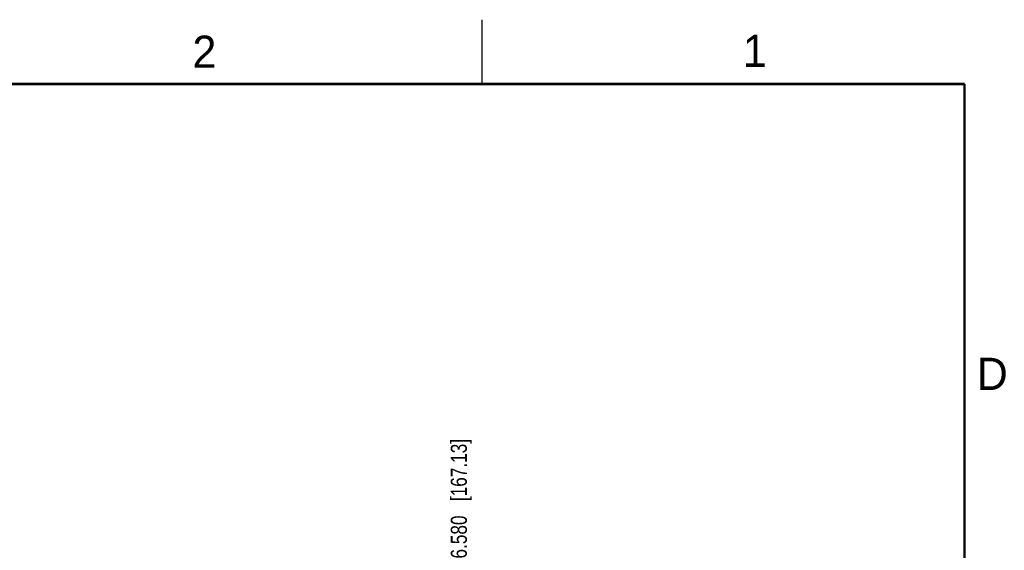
# Model space of a CAD drawing. Header units: inches. Extents: x 0 to 34, y 0 to 22.
# Tile 27 of 27: x 26.2 to 33.8, y 17.9 to 22. Entities that reach past the tile are written whole.
import ezdxf

# ---------------------------------------------------------------- set-up
doc = ezdxf.new("R2010")
doc.units = ezdxf.units.IN
doc.header["$LTSCALE"] = 1.87
doc.header["$MEASUREMENT"] = 0
doc.layers.get('0').update_dxf_attribs({"linetype": 'CONTINUOUS'})
doc.layers.add('DIMENSIONS', color=7, linetype='CONTINUOUS')
doc.styles.get("Standard").update_dxf_attribs({"font": 'txt', "width": 0.8})
doc.styles.add('TEXTSTYLE_2', font='txt')
doc.dimstyles.new('DIMSTYLE_1', dxfattribs={"dimtxt": 0.125, "dimasz": 0.18, "dimexe": 0.125, "dimexo": 0.0625, "dimgap": 0.03125, "dimtad": 0, "dimtih": 1, "dimtoh": 1, "dimdec": 3, "dimzin": 4, "dimdsep": 46, "dimtxsty": 'STANDARD', "dimblk": '_FILLED', "dimblk1": '_FILLED', "dimblk2": '_FILLED', "dimcen": 0.09, "dimadec": 0, "dimazin": 0, "dimtp": 0.01, "dimtm": 0.01, "dimtfac": 1, "dimtdec": 3, "dimtofl": 0, "dimtmove": 0, "dimatfit": 3, "dimldrblk": '_FILLED', "dimfxl": 1, "dimtolj": 1, "dimtzin": 4, "dimarcsym": 0})

# ---------------------------------------------------------------- blocks, each defined once
blk = doc.blocks.new('*D21')
at = {"layer": 'DIMENSIONS', "color": 2, "linetype": 'CONTINUOUS'}
blk.add_line((29.5719, 17.1251), (29.5719, 17.751), dxfattribs=at)
at = {"layer": 'DIMENSIONS', "color": 2, "linetype": 'CONTINUOUS', "insert": (29.5094, 17.8135), "char_height": 0.125, "width": 1.425, "attachment_point": 1, "rotation": 90, "line_spacing_factor": 0.9}
blk.add_mtext('6.580{\\Ftxt.shx;\\W1.000000;\\H0.125000; }[167.13]', dxfattribs=at)
blk = doc.blocks.new('_FILLED')
at = {"color": 0, "linetype": 'BYBLOCK'}
blk.add_solid([(0, 0), (-1, 0.174), (-1, -0.174)], dxfattribs=at)

msp = doc.modelspace()

# ---------------------------------------------------------------- linework, layer by layer
at = {"color": 2, "linetype": 'CONTINUOUS'}
msp.add_line((29.75, 22), (29.75, 21.5), dxfattribs=at)
at = {"color": 7, "linetype": 'CONTINUOUS', "const_width": 0.02}
for points in [[(33.5, 21.5), (0.5, 21.5)], [(33.5, 0.5), (33.5, 21.5)]]:
    msp.add_lwpolyline(points, dxfattribs=at)

# ---------------------------------------------------------------- texts
at = {"color": 2, "linetype": 'CONTINUOUS', "char_height": 0.25, "width": 0.25, "attachment_point": 1, "line_spacing_factor": 0.9, "style": 'TEXTSTYLE_2'}
for s, insert in [('2', (27.5025, 21.8762)), ('1', (31.7781, 21.8826)), ('D', (33.5947, 19.3736))]:
    msp.add_mtext(s, dxfattribs=dict(at, insert=insert))

# ---------------------------------------------------------------- dimensions: what is measured, and where the dimension line sits
at = {"layer": 'DIMENSIONS', "color": 2, "linetype": 'CONTINUOUS'}
dim = msp.add_ordinate_dim(feature_location=(29.5719, 17.1251), offset=(0, 0.6259), dtype=1, origin=(22.9919, 17.0626), dimstyle='DIMSTYLE_1', dxfattribs=at)
dim.commit()
dim.dimension.update_dxf_attribs({"geometry": '*D21', "text_midpoint": (29.5719, 18.526)})

doc.saveas('drawing.dxf')
